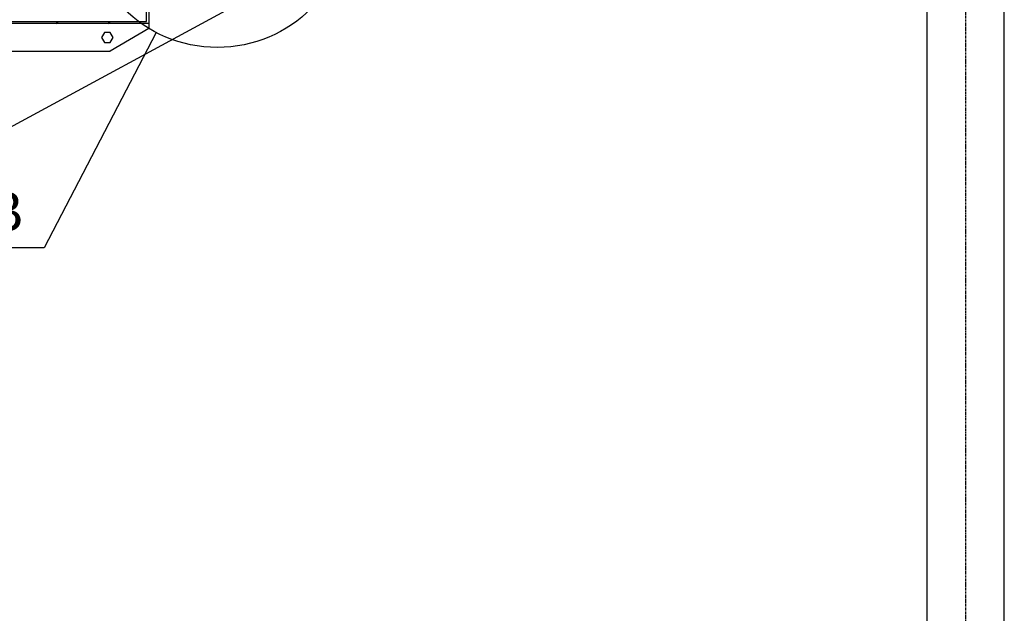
# Model space of a CAD drawing. Header units: millimetres. Extents: x 25 to 224619, y 20 to 11454.
# Tile 47 of 105: x 113985 to 115767, y 1937 to 3012. Entities that reach past the tile are written whole.
import ezdxf

# ---------------------------------------------------------------- set-up
doc = ezdxf.new("R2010")
doc.units = ezdxf.units.MM
doc.linetypes.add('DXK_LINE_DOT3', pattern=[5.9187, 2.979, -0.9799, 0.9799, -0.9799])
for name, color, linetype in [('ACIER_COUPE', 7, 'Continuous'), ('ACIER_HACHURES', 7, 'Continuous'), ('ACIER_VISIBLE', 7, 'Continuous'), ('BOULONS', 7, 'Continuous'), ('MAILLAGE', 7, 'Continuous')]:
    doc.layers.add(name, color=color, linetype=linetype)
doc.styles.add('Arial', font='arial.ttf', dxfattribs={"height": 0.2})

# ---------------------------------------------------------------- blocks, each defined once
blk = doc.blocks.new('GridLine-1649644-35264 - 19810')
at = {"layer": 'MAILLAGE', "color": 7, "linetype": 'DXK_LINE_DOT3'}
blk.add_line((115697.8, 600), (115697.8, 7479.1), dxfattribs=at)
blk = doc.blocks.new('Part-1649644-19853 - 19810')
at = {"layer": 'ACIER_VISIBLE', "color": 136, "linetype": 'Continuous'}
blk.add_line((112076.6, 1794), (115623.3, 3714.1), dxfattribs=at)
blk = doc.blocks.new('Part-1649644-19889 - 19810')
at = {"layer": 'ACIER_VISIBLE', "color": 136, "linetype": 'Continuous'}
for p, q in [((115627.8, 1760.5), (115627.8, 3621.1)), ((115630.9, 3621.1), (115631.2, 3621.1)), ((115631.2, 3621.1), (115633.4, 3621.1)), ((115644.2, 3621.1), (115639.7, 3621.1)), ((115723.5, 3621.1), (115717.6, 3621.1)), ((115741.8, 3621.1), (115735.9, 3621.1)), ((115755.5, 3621.1), (115751, 3621.1)), ((115761.8, 3621.1), (115764, 3621.1)), ((115764, 3621.1), (115764.3, 3621.1)), ((115767.5, 3258.8), (115767.5, 3621.1)), ((115767.5, 1760.5), (115767.5, 3185.6))]:
    blk.add_line(p, q, dxfattribs=at)
blk = doc.blocks.new('Part-1649644-19940 - 19810')
at = {"layer": 'ACIER_HACHURES', "linetype": 'Continuous'}
h = blk.add_hatch(dxfattribs=at)
h.set_pattern_fill('', scale=21, style=0, pattern_type=0)
h.set_pattern_definition([(45, (114214.39, 3075.03), (-47.146, 47.146), [])])
h.paths.add_polyline_path([(114218.4, 3075), (114214.4, 3075), (114214.4, 3009.1), (113874.4, 3009.1), (113874.4, 2952.8), (113912.1, 2917.8), (113914.8, 2920.7), (113878.4, 2954.5), (113878.4, 3005.1), (114218.4, 3005.1)])
at = {"layer": 'ACIER_COUPE', "color": 136, "linetype": 'Continuous'}
for p, q in [((114214.4, 3009.1), (114214.4, 3075)), ((114214.4, 3075), (114218.4, 3075)), ((114218.4, 3075), (114218.4, 3005.1)), ((113874.4, 2952.8), (113874.4, 3009.1)), ((113874.4, 3009.1), (114214.4, 3009.1)), ((114218.4, 3005.1), (113878.4, 3005.1)), ((113878.4, 3005.1), (113878.4, 2954.5)), ((113912.1, 2917.8), (113874.4, 2952.8)), ((113878.4, 2954.5), (113914.8, 2920.7)), ((113914.8, 2920.7), (113912.1, 2917.8))]:
    blk.add_line(p, q, dxfattribs=at)
blk = doc.blocks.new('Part-1649644-19941 - 19810')
at = {"layer": 'ACIER_VISIBLE', "color": 136, "linetype": 'Continuous'}
for p, q in [((113878.4, 2991.1), (113892.4, 3005.1)), ((114218.4, 2996.1), (114148.4, 2955.1)), ((114218.4, 3005.1), (114218.4, 2996.1)), ((113878.4, 2955.1), (113923.4, 2955.1)), ((113928.4, 2955.1), (113930.2, 2955.1)), ((113935.2, 2955.1), (114148.4, 2955.1))]:
    blk.add_line(p, q, dxfattribs=at)
blk = doc.blocks.new('Bolt-1649644-26309 - 19810')
at = {"layer": 'BOULONS', "color": 7, "linetype": 'Continuous'}
for p, q in [((114138.2, 2989.1), (114133, 2980.1)), ((114133, 2980.1), (114138.2, 2971.1)), ((114148.6, 2989.1), (114138.2, 2989.1)), ((114153.8, 2980.1), (114148.6, 2989.1)), ((114148.6, 2971.1), (114153.8, 2980.1)), ((114138.2, 2971.1), (114148.6, 2971.1))]:
    blk.add_line(p, q, dxfattribs=at)
blk = doc.blocks.new('DetailMark-1649644-31892 - 19810')
at = {"color": 6, "linetype": 'Continuous'}
for p, q in [((114232, 2989), (114029.2, 2599)), ((114029.2, 2599), (113666.7, 2599))]:
    blk.add_line(p, q, dxfattribs=at)
blk.add_circle((114342.7, 3202), 240.1, dxfattribs=at)
at = {"color": 0, "linetype": 'Continuous'}
for points in [[(113902.5, 2629), (113902.5, 2704), (113719.2, 2704), (113719.2, 2629)], [(113991.7, 2629), (113991.7, 2704), (113925, 2704), (113925, 2629)]]:
    blk.add_wipeout(points, dxfattribs=at)
at = {"color": 6, "linetype": 'Continuous', "style": 'Arial'}
for s, height, p in [('Dét.', 71.63, (113719.2, 2629)), ('B', 71.6, (113925, 2629))]:
    blk.add_text(s, height=height, dxfattribs=at).set_placement(p)

msp = doc.modelspace()

# ---------------------------------------------------------------- block references
for name in ['GridLine-1649644-35264 - 19810', 'Part-1649644-19853 - 19810', 'Part-1649644-19889 - 19810', 'Part-1649644-19940 - 19810', 'Part-1649644-19941 - 19810', 'Bolt-1649644-26309 - 19810']:
    msp.add_blockref(name, (0, 0))

# ---------------------------------------------------------------- next in the draw order: block references
msp.add_blockref('DetailMark-1649644-31892 - 19810', (0, 0))

doc.saveas('drawing.dxf')
